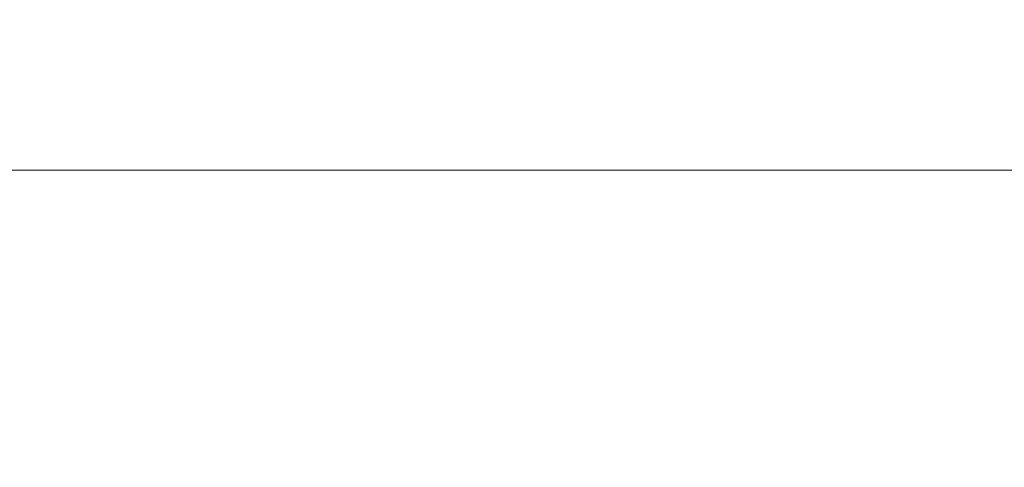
# Model space of a CAD drawing. Header units: centimetres. Extents: x -390 to 677, y -512 to 429.
# Tile 9 of 25: x 128.15 to 141.67, y -244.46 to -238.31. Entities that reach past the tile are written whole.
import ezdxf

# ---------------------------------------------------------------- set-up
doc = ezdxf.new("R2010")
doc.units = ezdxf.units.CM
doc.header["$MEASUREMENT"] = 0
doc.linetypes.add('Wipeout_Contour', pattern=[100, 0, -100])
doc.layers.add('299-Wymiary Opisy', color=7, linetype='Continuous')
doc.layers.add('Rozbiórka_320-W Umeblowanie', color=7, linetype='Continuous')
for name, color, linetype, lineweight in [('299-Wymiary Opisy_Nr_pióra__45', 7, 'Continuous', 15), ('299-Wymiary Opisy_Nr_pióra__6', 7, 'Continuous', 13), ('299-Wymiary Opisy_Nr_pióra__85', 7, 'Continuous', 13), ('Rozbiórka_320-W Umeblowanie_Nr_pióra__120', 7, 'Continuous', 13)]:
    doc.layers.add(name, color=color, linetype=linetype, lineweight=lineweight)
doc.styles.add('STYL_AUTOMATYCZNY_2', font='arial.ttf')
doc.dimstyles.new('STYL_AUTOMATYCZNY__1', dxfattribs={"dimtxt": 15, "dimasz": 11.875, "dimexe": 0.18, "dimexo": 0.0625, "dimgap": 0, "dimtad": 1, "dimdec": 0, "dimzin": 0, "dimdsep": 46, "dimtxsty": 'STYL_AUTOMATYCZNY_2', "dimblk": 'ARROWHEAD_6', "dimblk1": 'ARROWHEAD_6', "dimblk2": 'ARROWHEAD_6', "dimcen": 0.09, "dimse1": 1, "dimse2": 1, "dimclrd": 7, "dimclre": 7, "dimclrt": 7, "dimadec": 1, "dimazin": 0, "dimtfac": 1, "dimtdec": 4, "dimtmove": 0, "dimatfit": 3, "dimfxl": 1, "dimtolj": 1, "dimtzin": 0, "dimarcsym": 0})

# ---------------------------------------------------------------- blocks, each defined once
blk = doc.blocks.new('*D8')
at = {"layer": '299-Wymiary Opisy_Nr_pióra__45', "color": 7, "linetype": 'Continuous', "lineweight": 15}
for p, q in [((53.237, -24.75), (65.737, -37.25)), ((53.237, -323.75), (65.737, -336.25))]:
    blk.add_line(p, q, dxfattribs=at)
at = {"layer": '299-Wymiary Opisy_Nr_pióra__85', "color": 7, "linetype": 'Continuous', "lineweight": 13}
for p, q in [((59.487, -31), (59.487, 0)), ((71.206, -31), (47.769, -31)), ((59.487, -330), (59.487, -31)), ((71.206, -330), (47.769, -330)), ((59.487, -339.375), (59.487, -330))]:
    blk.add_line(p, q, dxfattribs=at)
at = {"layer": '299-Wymiary Opisy_Nr_pióra__6', "color": 7, "lineweight": 13, "char_height": 15, "attachment_point": 7, "rotation": 90, "style": 'STYL_AUTOMATYCZNY_2'}
for s, insert in [('\\A1;{\\pql;\\fArial|b0|i0|c238|p0;\\W1.000000;31}', (56.487, -60.132)), ('\\A1;{\\pql;\\fArial|b0|i0|c238|p0;\\W1.000000;299}', (56.487, -209.102))]:
    blk.add_mtext(s, dxfattribs=dict(at, insert=insert))
blk = doc.blocks.new('ARROWHEAD_6')
at = {"color": 0, "linetype": 'Continuous', "lineweight": 0}
for p, q in [((-0.5, -0.5), (0.5, 0.5)), ((0, 0), (-1, 0))]:
    blk.add_line(p, q, dxfattribs=at)

msp = doc.modelspace()

# ---------------------------------------------------------------- wipeouts: each hides what was drawn before it
at = {"color": 254, "linetype": 'Wipeout_Contour', "lineweight": 0, "ltscale": 1089.73025}
msp.add_wipeout([(127.714, -240.383), (127.701, -240.393), (128.666, -240.393), (128.678, -240.383)], dxfattribs=at).dxf.layer = 'Rozbiórka_320-W Umeblowanie'

# ---------------------------------------------------------------- next in the draw order: wipeouts: each hides what was drawn before it
at = {"color": 254, "linetype": 'Wipeout_Contour', "lineweight": 0, "ltscale": 1092.115753}
msp.add_wipeout([(128.678, -240.383), (128.666, -240.393), (130.224, -240.393), (130.235, -240.383)], dxfattribs=at).dxf.layer = 'Rozbiórka_320-W Umeblowanie'

# ---------------------------------------------------------------- next in the draw order: wipeouts: each hides what was drawn before it
at = {"color": 254, "linetype": 'Wipeout_Contour', "lineweight": 0, "ltscale": 1090.131777}
msp.add_wipeout([(127.701, -240.393), (127.64, -240.649), (128.609, -240.649), (128.666, -240.393)], dxfattribs=at).dxf.layer = 'Rozbiórka_320-W Umeblowanie'
at = {"color": 254, "linetype": 'Wipeout_Contour', "lineweight": 0, "ltscale": 1095.587195}
msp.add_wipeout([(130.235, -240.383), (130.224, -240.393), (132.305, -240.393), (132.314, -240.383)], dxfattribs=at).dxf.layer = 'Rozbiórka_320-W Umeblowanie'

# ---------------------------------------------------------------- next in the draw order: wipeouts: each hides what was drawn before it
at = {"color": 254, "linetype": 'Wipeout_Contour', "lineweight": 0, "ltscale": 1092.522136}
msp.add_wipeout([(128.666, -240.393), (128.609, -240.649), (130.174, -240.649), (130.224, -240.393)], dxfattribs=at).dxf.layer = 'Rozbiórka_320-W Umeblowanie'
at = {"color": 254, "linetype": 'Wipeout_Contour', "lineweight": 0, "ltscale": 1100.013069}
msp.add_wipeout([(132.305, -240.393), (134.81, -240.393), (134.816, -240.383), (132.314, -240.383)], dxfattribs=at).dxf.layer = 'Rozbiórka_320-W Umeblowanie'

# ---------------------------------------------------------------- next in the draw order: wipeouts: each hides what was drawn before it
at = {"color": 254, "linetype": 'Wipeout_Contour', "lineweight": 0, "ltscale": 1096.000707}
msp.add_wipeout([(130.224, -240.393), (130.174, -240.649), (132.264, -240.649), (132.305, -240.393)], dxfattribs=at).dxf.layer = 'Rozbiórka_320-W Umeblowanie'
at = {"color": 254, "linetype": 'Wipeout_Contour', "lineweight": 0, "ltscale": 1091.46672}
msp.add_wipeout([(127.64, -240.649), (127.147, -241.438), (128.151, -241.438), (128.609, -240.649)], dxfattribs=at).dxf.layer = 'Rozbiórka_320-W Umeblowanie'

# ---------------------------------------------------------------- next in the draw order: wipeouts: each hides what was drawn before it
at = {"color": 254, "linetype": 'Wipeout_Contour', "lineweight": 0, "ltscale": 1651.34671}
msp.add_wipeout([(132.264, -240.649), (134.783, -240.649), (134.801, -240.492), (134.793, -240.539), (134.81, -240.393), (132.305, -240.393)], dxfattribs=at).dxf.layer = 'Rozbiórka_320-W Umeblowanie'
at = {"color": 254, "linetype": 'Wipeout_Contour', "lineweight": 0, "ltscale": 1093.895208}
msp.add_wipeout([(128.609, -240.649), (128.151, -241.438), (129.771, -241.438), (130.174, -240.649)], dxfattribs=at).dxf.layer = 'Rozbiórka_320-W Umeblowanie'

# ---------------------------------------------------------------- next in the draw order: wipeouts: each hides what was drawn before it
at = {"color": 254, "linetype": 'Wipeout_Contour', "lineweight": 0, "ltscale": 1109.598032}
msp.add_wipeout([(134.81, -240.393), (141.972, -240.393), (141.976, -240.383), (134.816, -240.383)], dxfattribs=at).dxf.layer = 'Rozbiórka_320-W Umeblowanie'
at = {"color": 254, "linetype": 'Wipeout_Contour', "lineweight": 0, "ltscale": 1097.431307}
msp.add_wipeout([(130.174, -240.649), (129.771, -241.438), (131.935, -241.438), (132.264, -240.649)], dxfattribs=at).dxf.layer = 'Rozbiórka_320-W Umeblowanie'
at = {"color": 254, "linetype": 'Wipeout_Contour', "lineweight": 0, "ltscale": 1092.708459}
msp.add_wipeout([(127.147, -241.438), (126.968, -241.692), (127.984, -241.692), (128.151, -241.438)], dxfattribs=at).dxf.layer = 'Rozbiórka_320-W Umeblowanie'

# ---------------------------------------------------------------- next in the draw order: wipeouts: each hides what was drawn before it
at = {"color": 254, "linetype": 'Wipeout_Contour', "lineweight": 0, "ltscale": 1101.944121}
msp.add_wipeout([(132.264, -240.649), (131.935, -241.438), (134.542, -241.438), (134.783, -240.649)], dxfattribs=at).dxf.layer = 'Rozbiórka_320-W Umeblowanie'
at = {"color": 254, "linetype": 'Wipeout_Contour', "lineweight": 0, "ltscale": 1095.187101}
msp.add_wipeout([(128.151, -241.438), (127.984, -241.692), (129.625, -241.692), (129.771, -241.438)], dxfattribs=at).dxf.layer = 'Rozbiórka_320-W Umeblowanie'

# ---------------------------------------------------------------- next in the draw order: wipeouts: each hides what was drawn before it
at = {"color": 254, "linetype": 'Wipeout_Contour', "lineweight": 0, "ltscale": 1661.913288}
msp.add_wipeout([(134.783, -240.649), (141.955, -240.649), (141.972, -240.393), (134.81, -240.393), (134.793, -240.539), (134.801, -240.492)], dxfattribs=at).dxf.layer = 'Rozbiórka_320-W Umeblowanie'
at = {"color": 254, "linetype": 'Wipeout_Contour', "lineweight": 0, "ltscale": 1098.796022}
msp.add_wipeout([(129.771, -241.438), (129.625, -241.692), (131.815, -241.692), (131.935, -241.438)], dxfattribs=at).dxf.layer = 'Rozbiórka_320-W Umeblowanie'

# ---------------------------------------------------------------- next in the draw order: wipeouts: each hides what was drawn before it
at = {"color": 254, "linetype": 'Wipeout_Contour', "lineweight": 0, "ltscale": 1715.942254}
msp.add_wipeout([(127.385, -240.381), (127.384, -240.386), (127.388, -240.383), (179.556, -240.383), (179.56, -240.386), (179.559, -240.381)], dxfattribs=at).dxf.layer = 'Rozbiórka_320-W Umeblowanie'
at = {"color": 254, "linetype": 'Wipeout_Contour', "lineweight": 0, "ltscale": 1103.402874}
msp.add_wipeout([(131.935, -241.438), (131.815, -241.692), (134.455, -241.692), (134.542, -241.438)], dxfattribs=at).dxf.layer = 'Rozbiórka_320-W Umeblowanie'
at = {"color": 254, "linetype": 'Wipeout_Contour', "lineweight": 0, "ltscale": 1095.719985}
msp.add_wipeout([(127.984, -241.692), (127.727, -241.953), (129.399, -241.953), (129.625, -241.692)], dxfattribs=at).dxf.layer = 'Rozbiórka_320-W Umeblowanie'

# ---------------------------------------------------------------- next in the draw order: linework, layer by layer
at = {"layer": 'Rozbiórka_320-W Umeblowanie_Nr_pióra__120', "color": 7, "linetype": 'Continuous', "lineweight": 13}
for p, q in [((179.559, -240.381), (127.385, -240.381)), ((127.714, -240.383), (128.678, -240.383)), ((128.678, -240.383), (130.235, -240.383)), ((130.235, -240.383), (132.314, -240.383)), ((132.314, -240.383), (134.816, -240.383)), ((134.816, -240.383), (141.976, -240.383))]:
    msp.add_line(p, q, dxfattribs=at)

# ---------------------------------------------------------------- next in the draw order: wipeouts: each hides what was drawn before it
at = {"color": 254, "linetype": 'Wipeout_Contour', "lineweight": 0, "ltscale": 1111.625062}
msp.add_wipeout([(134.542, -241.438), (141.807, -241.438), (141.955, -240.649), (134.783, -240.649)], dxfattribs=at).dxf.layer = 'Rozbiórka_320-W Umeblowanie'
at = {"color": 254, "linetype": 'Wipeout_Contour', "lineweight": 0, "ltscale": 1099.378218}
msp.add_wipeout([(129.625, -241.692), (129.399, -241.953), (131.631, -241.953), (131.815, -241.692)], dxfattribs=at).dxf.layer = 'Rozbiórka_320-W Umeblowanie'

# ---------------------------------------------------------------- next in the draw order: wipeouts: each hides what was drawn before it
at = {"color": 254, "linetype": 'Wipeout_Contour', "lineweight": 0, "ltscale": 1104.04917}
msp.add_wipeout([(131.631, -241.953), (134.32, -241.953), (134.455, -241.692), (131.815, -241.692)], dxfattribs=at).dxf.layer = 'Rozbiórka_320-W Umeblowanie'
at = {"color": 254, "linetype": 'Wipeout_Contour', "lineweight": 0, "ltscale": 1096.070753}
msp.add_wipeout([(127.42, -242.173), (129.129, -242.173), (129.399, -241.953), (127.727, -241.953)], dxfattribs=at).dxf.layer = 'Rozbiórka_320-W Umeblowanie'

# ---------------------------------------------------------------- next in the draw order: wipeouts: each hides what was drawn before it
at = {"color": 254, "linetype": 'Wipeout_Contour', "lineweight": 0, "ltscale": 1113.175493}
msp.add_wipeout([(134.542, -241.438), (134.455, -241.692), (141.753, -241.692), (141.807, -241.438)], dxfattribs=at).dxf.layer = 'Rozbiórka_320-W Umeblowanie'
at = {"color": 254, "linetype": 'Wipeout_Contour', "lineweight": 0, "ltscale": 1099.795666}
msp.add_wipeout([(129.399, -241.953), (129.129, -242.173), (131.41, -242.173), (131.631, -241.953)], dxfattribs=at).dxf.layer = 'Rozbiórka_320-W Umeblowanie'

# ---------------------------------------------------------------- next in the draw order: wipeouts: each hides what was drawn before it
at = {"color": 254, "linetype": 'Wipeout_Contour', "lineweight": 0, "ltscale": 1104.5519}
msp.add_wipeout([(131.631, -241.953), (131.41, -242.173), (134.158, -242.173), (134.319, -241.953)], dxfattribs=at).dxf.layer = 'Rozbiórka_320-W Umeblowanie'
at = {"color": 254, "linetype": 'Wipeout_Contour', "lineweight": 0, "ltscale": 1096.190799}
msp.add_wipeout([(127.42, -242.173), (127.246, -242.258), (128.976, -242.258), (129.129, -242.173)], dxfattribs=at).dxf.layer = 'Rozbiórka_320-W Umeblowanie'

# ---------------------------------------------------------------- next in the draw order: wipeouts: each hides what was drawn before it
at = {"color": 254, "linetype": 'Wipeout_Contour', "lineweight": 0, "ltscale": 1113.891963}
msp.add_wipeout([(134.455, -241.692), (134.32, -241.953), (141.67, -241.953), (141.753, -241.692)], dxfattribs=at).dxf.layer = 'Rozbiórka_320-W Umeblowanie'
at = {"color": 254, "linetype": 'Wipeout_Contour', "lineweight": 0, "ltscale": 1099.973363}
msp.add_wipeout([(129.129, -242.173), (128.976, -242.258), (131.285, -242.258), (131.41, -242.173)], dxfattribs=at).dxf.layer = 'Rozbiórka_320-W Umeblowanie'

# ---------------------------------------------------------------- next in the draw order: wipeouts: each hides what was drawn before it
at = {"color": 254, "linetype": 'Wipeout_Contour', "lineweight": 0, "ltscale": 1104.804302}
msp.add_wipeout([(131.41, -242.173), (131.285, -242.258), (134.067, -242.258), (134.158, -242.173)], dxfattribs=at).dxf.layer = 'Rozbiórka_320-W Umeblowanie'
at = {"color": 254, "linetype": 'Wipeout_Contour', "lineweight": 0, "ltscale": 1096.18404}
msp.add_wipeout([(127.246, -242.258), (126.922, -242.418), (128.691, -242.418), (128.976, -242.258)], dxfattribs=at).dxf.layer = 'Rozbiórka_320-W Umeblowanie'

# ---------------------------------------------------------------- next in the draw order: wipeouts: each hides what was drawn before it
at = {"color": 254, "linetype": 'Wipeout_Contour', "lineweight": 0, "ltscale": 1114.489506}
msp.add_wipeout([(134.319, -241.953), (134.158, -242.173), (141.57, -242.173), (141.67, -241.953)], dxfattribs=at).dxf.layer = 'Rozbiórka_320-W Umeblowanie'
at = {"color": 254, "linetype": 'Wipeout_Contour', "lineweight": 0, "ltscale": 1100.025837}
msp.add_wipeout([(128.976, -242.258), (128.691, -242.418), (131.052, -242.418), (131.285, -242.258)], dxfattribs=at).dxf.layer = 'Rozbiórka_320-W Umeblowanie'

# ---------------------------------------------------------------- next in the draw order: wipeouts: each hides what was drawn before it
at = {"color": 254, "linetype": 'Wipeout_Contour', "lineweight": 0, "ltscale": 1129.88725}
msp.add_wipeout([(141.67, -241.953), (141.57, -242.173), (149.452, -242.173), (149.486, -241.953)], dxfattribs=at).dxf.layer = 'Rozbiórka_320-W Umeblowanie'
at = {"color": 254, "linetype": 'Wipeout_Contour', "lineweight": 0, "ltscale": 2210.558263}
msp.add_wipeout([(131.285, -242.258), (131.052, -242.418), (133.896, -242.418), (134.03, -242.293), (134.031, -242.293), (134.032, -242.292), (134.03, -242.292), (134.067, -242.258)], dxfattribs=at).dxf.layer = 'Rozbiórka_320-W Umeblowanie'
at = {"color": 254, "linetype": 'Wipeout_Contour', "lineweight": 0, "ltscale": 1096.4022}
msp.add_wipeout([(126.349, -242.828), (128.187, -242.828), (128.691, -242.418), (126.922, -242.418)], dxfattribs=at).dxf.layer = 'Rozbiórka_320-W Umeblowanie'

# ---------------------------------------------------------------- next in the draw order: wipeouts: each hides what was drawn before it
at = {"color": 254, "linetype": 'Wipeout_Contour', "lineweight": 0, "ltscale": 1114.820964}
msp.add_wipeout([(134.067, -242.258), (141.514, -242.258), (141.57, -242.173), (134.158, -242.173)], dxfattribs=at).dxf.layer = 'Rozbiórka_320-W Umeblowanie'
at = {"color": 254, "linetype": 'Wipeout_Contour', "lineweight": 0, "ltscale": 1100.349097}
msp.add_wipeout([(128.187, -242.828), (130.641, -242.828), (131.052, -242.418), (128.691, -242.418)], dxfattribs=at).dxf.layer = 'Rozbiórka_320-W Umeblowanie'

# ---------------------------------------------------------------- next in the draw order: wipeouts: each hides what was drawn before it
at = {"color": 254, "linetype": 'Wipeout_Contour', "lineweight": 0, "ltscale": 1130.30618}
msp.add_wipeout([(141.57, -242.173), (141.514, -242.258), (149.433, -242.258), (149.452, -242.173)], dxfattribs=at).dxf.layer = 'Rozbiórka_320-W Umeblowanie'
at = {"color": 254, "linetype": 'Wipeout_Contour', "lineweight": 0, "ltscale": 1105.394275}
msp.add_wipeout([(131.052, -242.418), (130.641, -242.828), (133.596, -242.828), (133.896, -242.418)], dxfattribs=at).dxf.layer = 'Rozbiórka_320-W Umeblowanie'
at = {"color": 254, "linetype": 'Wipeout_Contour', "lineweight": 0, "ltscale": 1097.075866}
msp.add_wipeout([(126.349, -242.828), (125.87, -243.315), (127.765, -243.315), (128.187, -242.828)], dxfattribs=at).dxf.layer = 'Rozbiórka_320-W Umeblowanie'

# ---------------------------------------------------------------- next in the draw order: wipeouts: each hides what was drawn before it
at = {"color": 254, "linetype": 'Wipeout_Contour', "lineweight": 0, "ltscale": 2222.543688}
msp.add_wipeout([(133.896, -242.418), (141.41, -242.418), (141.514, -242.258), (134.067, -242.258), (134.03, -242.292), (134.032, -242.292), (134.031, -242.293), (134.03, -242.293)], dxfattribs=at).dxf.layer = 'Rozbiórka_320-W Umeblowanie'
at = {"color": 254, "linetype": 'Wipeout_Contour', "lineweight": 0, "ltscale": 1101.145004}
msp.add_wipeout([(128.187, -242.828), (127.765, -243.315), (130.296, -243.315), (130.641, -242.828)], dxfattribs=at).dxf.layer = 'Rozbiórka_320-W Umeblowanie'

# ---------------------------------------------------------------- next in the draw order: wipeouts: each hides what was drawn before it
at = {"color": 254, "linetype": 'Wipeout_Contour', "lineweight": 0, "ltscale": 1130.615605}
msp.add_wipeout([(149.433, -242.258), (141.514, -242.258), (141.41, -242.418), (149.398, -242.418)], dxfattribs=at).dxf.layer = 'Rozbiórka_320-W Umeblowanie'
at = {"color": 254, "linetype": 'Wipeout_Contour', "lineweight": 0, "ltscale": 1106.35059}
msp.add_wipeout([(130.641, -242.828), (130.296, -243.315), (133.346, -243.315), (133.598, -242.828)], dxfattribs=at).dxf.layer = 'Rozbiórka_320-W Umeblowanie'

# ---------------------------------------------------------------- next in the draw order: wipeouts: each hides what was drawn before it
at = {"color": 254, "linetype": 'Wipeout_Contour', "lineweight": 0, "ltscale": 1115.65335}
msp.add_wipeout([(133.896, -242.418), (133.596, -242.828), (141.225, -242.828), (141.41, -242.418)], dxfattribs=at).dxf.layer = 'Rozbiórka_320-W Umeblowanie'
at = {"color": 254, "linetype": 'Wipeout_Contour', "lineweight": 0, "ltscale": 1102.344312}
msp.add_wipeout([(127.765, -243.315), (127.438, -243.865), (130.029, -243.865), (130.296, -243.315)], dxfattribs=at).dxf.layer = 'Rozbiórka_320-W Umeblowanie'

# ---------------------------------------------------------------- next in the draw order: wipeouts: each hides what was drawn before it
at = {"color": 254, "linetype": 'Wipeout_Contour', "lineweight": 0, "ltscale": 1131.392489}
msp.add_wipeout([(149.398, -242.418), (141.41, -242.418), (141.225, -242.828), (149.335, -242.828)], dxfattribs=at).dxf.layer = 'Rozbiórka_320-W Umeblowanie'
at = {"color": 254, "linetype": 'Wipeout_Contour', "lineweight": 0, "ltscale": 1107.67507}
msp.add_wipeout([(130.296, -243.315), (130.029, -243.865), (133.151, -243.865), (133.346, -243.315)], dxfattribs=at).dxf.layer = 'Rozbiórka_320-W Umeblowanie'

# ---------------------------------------------------------------- next in the draw order: wipeouts: each hides what was drawn before it
at = {"color": 254, "linetype": 'Wipeout_Contour', "lineweight": 0, "ltscale": 1116.780712}
msp.add_wipeout([(133.598, -242.828), (133.346, -243.315), (141.07, -243.315), (141.225, -242.828)], dxfattribs=at).dxf.layer = 'Rozbiórka_320-W Umeblowanie'
at = {"color": 254, "linetype": 'Wipeout_Contour', "lineweight": 0, "ltscale": 1103.909417}
msp.add_wipeout([(127.438, -243.865), (127.216, -244.462), (129.847, -244.462), (130.029, -243.865)], dxfattribs=at).dxf.layer = 'Rozbiórka_320-W Umeblowanie'

# ---------------------------------------------------------------- next in the draw order: wipeouts: each hides what was drawn before it
at = {"color": 254, "linetype": 'Wipeout_Contour', "lineweight": 0, "ltscale": 1132.702663}
msp.add_wipeout([(149.335, -242.828), (141.225, -242.828), (141.07, -243.315), (149.283, -243.315)], dxfattribs=at).dxf.layer = 'Rozbiórka_320-W Umeblowanie'
at = {"color": 254, "linetype": 'Wipeout_Contour', "lineweight": 0, "ltscale": 1109.328122}
msp.add_wipeout([(130.029, -243.865), (129.847, -244.462), (133.018, -244.462), (133.151, -243.865)], dxfattribs=at).dxf.layer = 'Rozbiórka_320-W Umeblowanie'

# ---------------------------------------------------------------- next in the draw order: wipeouts: each hides what was drawn before it
at = {"color": 254, "linetype": 'Wipeout_Contour', "lineweight": 0, "ltscale": 1118.2372}
msp.add_wipeout([(133.346, -243.315), (133.151, -243.865), (140.949, -243.865), (141.07, -243.315)], dxfattribs=at).dxf.layer = 'Rozbiórka_320-W Umeblowanie'
at = {"color": 254, "linetype": 'Wipeout_Contour', "lineweight": 0, "ltscale": 1111.258775}
msp.add_wipeout([(129.847, -244.462), (129.757, -245.086), (132.952, -245.086), (133.018, -244.462)], dxfattribs=at).dxf.layer = 'Rozbiórka_320-W Umeblowanie'

# ---------------------------------------------------------------- next in the draw order: wipeouts: each hides what was drawn before it
at = {"color": 254, "linetype": 'Wipeout_Contour', "lineweight": 0, "ltscale": 1134.299804}
msp.add_wipeout([(149.283, -243.315), (141.07, -243.315), (140.949, -243.865), (149.242, -243.865)], dxfattribs=at).dxf.layer = 'Rozbiórka_320-W Umeblowanie'

# ---------------------------------------------------------------- next in the draw order: wipeouts: each hides what was drawn before it
at = {"color": 254, "linetype": 'Wipeout_Contour', "lineweight": 0, "ltscale": 1119.979573}
msp.add_wipeout([(133.151, -243.865), (133.018, -244.462), (140.868, -244.462), (140.949, -243.865)], dxfattribs=at).dxf.layer = 'Rozbiórka_320-W Umeblowanie'

# ---------------------------------------------------------------- next in the draw order: wipeouts: each hides what was drawn before it
at = {"color": 254, "linetype": 'Wipeout_Contour', "lineweight": 0, "ltscale": 1136.135406}
msp.add_wipeout([(149.242, -243.865), (140.949, -243.865), (140.868, -244.462), (149.215, -244.462)], dxfattribs=at).dxf.layer = 'Rozbiórka_320-W Umeblowanie'

# ---------------------------------------------------------------- next in the draw order: wipeouts: each hides what was drawn before it
at = {"color": 254, "linetype": 'Wipeout_Contour', "lineweight": 0, "ltscale": 1138.153748}
msp.add_wipeout([(149.215, -244.462), (140.868, -244.462), (140.827, -245.086), (149.201, -245.086)], dxfattribs=at).dxf.layer = 'Rozbiórka_320-W Umeblowanie'

# ---------------------------------------------------------------- next in the draw order: dimensions: what is measured, and where the dimension line sits
at = {"layer": '299-Wymiary Opisy', "color": 7, "linetype": 'Continuous', "lineweight": 13}
dim = msp.add_linear_dim(base=(59.487, -31), p1=(250.472, -330), p2=(-69.955, -31), angle=90, dimstyle='STYL_AUTOMATYCZNY__1', dxfattribs=at)
dim.commit()
dim.dimension.update_dxf_attribs({"geometry": '*D8', "text_midpoint": (48.987, -191.979), "dimtype": 160, "text_rotation": 90})

doc.saveas('drawing.dxf')
